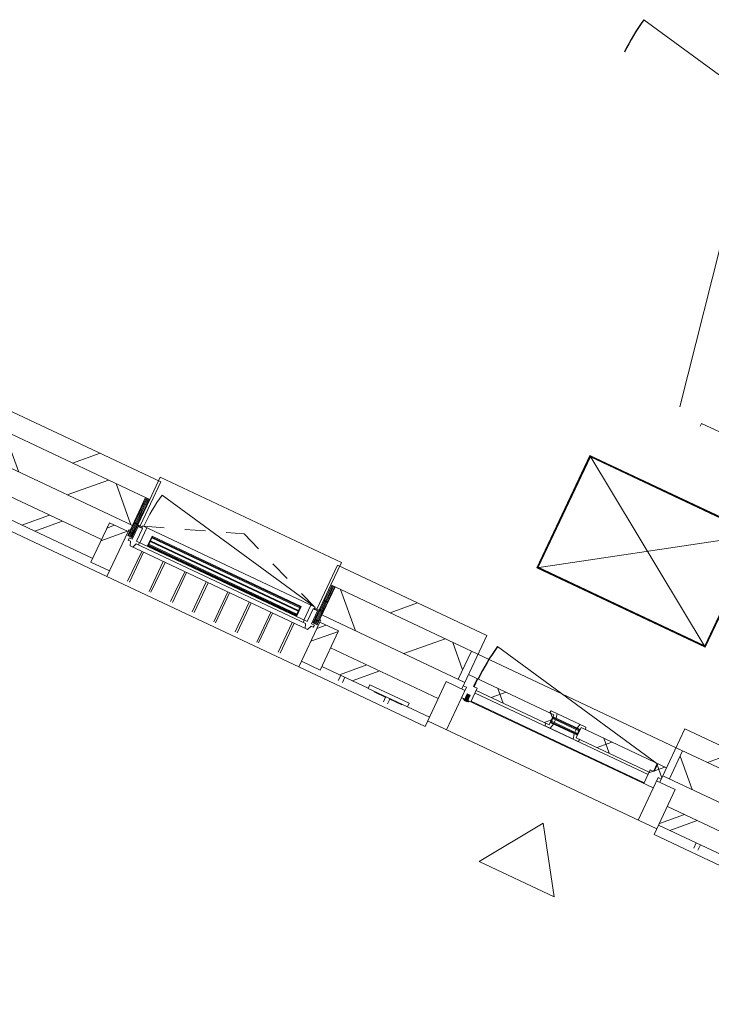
# Model space of a CAD drawing. Header units: metres. Extents: x 136266 to 136452, y 453403 to 453560.
# Tile 39 of 133: x 136406.56 to 136409.91, y 453435.95 to 453440.7. Entities that reach past the tile are written whole.
import ezdxf

# ---------------------------------------------------------------- set-up
doc = ezdxf.new("R2010")
doc.units = ezdxf.units.M
doc.linetypes.add('GS streep 0_60mm', pattern=[1.2, 0.6, -0.6])
for name, color, linetype, lineweight in [('A-DETL-BEBOUWING', 253, 'Continuous', 9), ('A-DETL-GENF', 92, 'Continuous', 5), ('A-DETL-GENF-4', 252, 'Continuous', 9), ('A-FLOR', 192, 'Continuous', 5), ('A-GENM-1', 8, 'Continuous', 5), ('A-GENM-3', 7, 'GS streep 0_60mm', 5)]:
    doc.layers.add(name, color=color, linetype=linetype, lineweight=lineweight)
pattern_1 = [(44.99999999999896, (-0.000410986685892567, 0.0004414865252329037), (-282.8427124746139, 282.8427124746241), []), (44.99999999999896, (1199.999589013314, 0.0004414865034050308), (-282.8427124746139, 282.8427124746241), [])]
pattern_2 = [(45, (-0.0004109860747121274, -3.703686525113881e-05), (-141.4213562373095, 141.4213562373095), []), (135, (-0.0004109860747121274, -3.703686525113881e-05), (-141.4213562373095, -141.4213562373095), [])]

# ---------------------------------------------------------------- blocks, each defined once
blk = doc.blocks.new('859-DO-0010 29-09-2022')
at = {"layer": 'A-DETL-BEBOUWING'}
h = blk.add_hatch(dxfattribs=at)
h.set_pattern_fill('FP_100', color=256, angle=44.99999999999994, style=0, pattern_type=2)
h.set_pattern_definition([(44.99999999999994, (1199.999805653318, -1.477928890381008e-12), (-282.8427124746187, 282.8427124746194), [])])
h.paths.add_polyline_path([(151572.0790746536, 34860.17044149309), (151572.0790746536, 34960.17044149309), (151212.9705890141, 34960.1704414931), (151212.9705890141, 34860.17044149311), (151234.9705890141, 34860.17044149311)])
h.paths.add_polyline_path([(150221.9705890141, 34860.17044149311), (150243.9705890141, 34860.17044149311), (150243.9705890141, 34960.17044149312), (149457.9705890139, 34960.17044149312), (149457.9705890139, 34860.17044149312), (149523.8022271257, 34860.17044149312)])
h.paths.add_polyline_path([(148082.2458881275, 34860.17044149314), (148398.9705890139, 34860.17044149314), (148398.9705890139, 34960.17044149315), (147612.970589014, 34960.17044149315), (147612.970589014, 34860.17044149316), (147634.9705890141, 34860.17044149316)])
h.paths.add_polyline_path([(146621.9705890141, 34860.17044149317), (146643.9705890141, 34860.17044149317), (146643.9705890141, 34960.17044149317), (145812.9705890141, 34960.17044149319), (145812.9705890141, 34860.1704414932), (145919.9113796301, 34860.1704414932)])
h.paths.add_polyline_path([(144843.9705890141, 34860.1704414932), (144843.9705890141, 34960.1704414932), (144372.0867206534, 34960.1704414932), (144372.0867206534, 34860.1704414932), (144821.9705890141, 34860.1704414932)])
h = blk.add_hatch(dxfattribs=at)
h.set_pattern_fill('FP_712', color=256, angle=45.00000000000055, style=0, pattern_type=2)
h.set_pattern_definition([(45.00000000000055, (147972.0825536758, 34710.17058953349), (-299.9546965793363, 299.9546965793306), []), (135.0000000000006, (147972.0825536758, 34710.17058953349), (-299.9546965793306, -299.9546965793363), [])])
h.paths.add_polyline_path([(151572.0790746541, 34710.1704414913), (151572.0790746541, 34860.1704414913), (151234.9705890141, 34860.17044149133), (151234.9705890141, 34710.17044149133)])
h.paths.add_polyline_path([(150221.9705890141, 34710.17044149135), (150221.9705890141, 34860.17044149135), (149492.9705890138, 34860.17044149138), (149492.9705890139, 34710.17044149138), (149523.8022271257, 34710.17044149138)])
h.paths.add_polyline_path([(148082.2458881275, 34710.17044149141), (148363.9705890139, 34710.17044149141), (148363.9705890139, 34860.17044149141), (147634.9705890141, 34860.17044149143), (147634.9705890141, 34710.17044149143)])
h.paths.add_polyline_path([(146621.9705890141, 34710.17044149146), (146621.9705890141, 34860.17044149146), (145834.9705890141, 34860.17044149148), (145834.9705890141, 34710.17044149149), (145919.9113796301, 34710.17044149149)])
h.paths.add_polyline_path([(144821.9705890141, 34710.17044149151), (144821.9705890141, 34860.17044149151), (144372.0867206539, 34860.17044149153), (144372.0867206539, 34710.17044149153), (144478.3550406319, 34710.17044149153)])
h = blk.add_hatch(dxfattribs=at)
h.set_pattern_fill('FP_418', color=256, angle=90.0000000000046, style=0, pattern_type=2)
h.set_pattern_definition([(270, (146670.7390296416, 34861.69437737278), (50.80000000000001, 4.065810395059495e-12), [50.80000000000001, 0, 0, 0]), (270, (146665.6590296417, 34861.69437737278), (50.80000000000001, 4.065810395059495e-12), [50.80000000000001, 0, 0, 0]), (270, (146660.5790296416, 34861.69437737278), (50.80000000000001, 4.065810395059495e-12), [50.80000000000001, 0, 0, 0]), (270, (146655.4990296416, 34861.69437737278), (50.80000000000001, 4.065810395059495e-12), [50.80000000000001, 0, 0, 0]), (270, (146650.4190296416, 34861.69437737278), (50.80000000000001, 4.065810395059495e-12), [50.80000000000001, 0, 0, 0]), (270, (146645.3390296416, 34861.69437737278), (50.80000000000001, 4.065810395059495e-12), [50.80000000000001, 0, 0, 0]), (270, (146640.2590296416, 34861.69437737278), (50.80000000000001, 4.065810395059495e-12), [50.80000000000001, 0, 0, 0]), (270, (146635.1790296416, 34861.69437737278), (50.80000000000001, 4.065810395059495e-12), [50.80000000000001, 0, 0, 0]), (270, (146630.0990296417, 34861.69437737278), (50.80000000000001, 4.065810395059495e-12), [50.80000000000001, 0, 0, 0]), (270, (146625.0190296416, 34861.69437737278), (50.80000000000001, 4.065810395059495e-12), [50.80000000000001, 0, 0, 0])])
h.paths.add_polyline_path([(146643.9705890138, 34860.17044148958), (146621.9705890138, 34860.17044148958), (146621.9705890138, 34657.17044148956), (146643.9705890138, 34657.17044148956)])
h = blk.add_hatch(dxfattribs=at)
h.set_pattern_fill('FP_690', color=256, style=0, pattern_type=2)
h.set_pattern_definition([(270, (147586.2029999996, 34861.694), (-50.8, -3.110602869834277e-15), [50.8, 0, 0, 0]), (270, (147591.2829999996, 34861.694), (-50.8, -3.110602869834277e-15), [50.8, 0, 0, 0]), (270, (147596.3629999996, 34861.694), (-50.8, -3.110602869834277e-15), [50.8, 0, 0, 0]), (270, (147601.4429999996, 34861.694), (-50.8, -3.110602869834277e-15), [50.8, 0, 0, 0]), (270, (147606.5229999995, 34861.694), (-50.8, -3.110602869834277e-15), [50.8, 0, 0, 0]), (270, (147611.6029999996, 34861.694), (-50.8, -3.110602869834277e-15), [50.8, 0, 0, 0]), (270, (147616.6829999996, 34861.694), (-50.8, -3.110602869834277e-15), [50.8, 0, 0, 0]), (270, (147621.7629999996, 34861.694), (-50.8, -3.110602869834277e-15), [50.8, 0, 0, 0]), (270, (147626.8429999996, 34861.694), (-50.8, -3.110602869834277e-15), [50.8, 0, 0, 0]), (270, (147631.9229999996, 34861.694), (-50.8, -3.110602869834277e-15), [50.8, 0, 0, 0])])
h.paths.add_polyline_path([(147634.9705890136, 34657.17044149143), (147634.9705890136, 34860.17044149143), (147612.9705890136, 34860.17044149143), (147612.9705890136, 34657.17044149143)])
h = blk.add_hatch(dxfattribs=at)
h.set_pattern_fill('FP_1255', color=256, style=0, pattern_type=2)
h.set_pattern_definition(pattern_2)
h.paths.add_polyline_path([(148465.9705890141, 34637.90796296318), (148465.9705890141, 34709.90796296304), (148445.9705890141, 34709.90796296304), (148445.9705890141, 34751.90796296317), (148398.9705890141, 34751.90796296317), (148398.9705890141, 34691.90796296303), (148415.9705890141, 34691.90796296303), (148415.9705890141, 34637.90796296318)])
h = blk.add_hatch(dxfattribs=at)
h.set_pattern_fill('FP_1256', color=256, style=0, pattern_type=2)
h.set_pattern_definition(pattern_2)
h.paths.add_polyline_path([(149390.9705890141, 34697.90796296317), (149390.9705890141, 34709.9079629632), (149407.9705890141, 34709.9079629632), (149407.9705890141, 34751.90796296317), (149000.9705890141, 34751.90796296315), (149000.9705890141, 34697.90796296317)])
h.paths.add_polyline_path([(148803.0240576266, 34697.90796296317), (148855.9705890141, 34697.90796296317), (148855.9705890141, 34751.90796296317), (148448.9705890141, 34751.90796296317), (148448.9705890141, 34709.90796296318), (148465.9705890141, 34709.90796296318), (148465.9705890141, 34697.90796296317)])
h = blk.add_hatch(dxfattribs=at)
h.set_pattern_fill('FP_1256', color=256, style=0, pattern_type=2)
h.set_pattern_definition(pattern_2)
h.paths.add_polyline_path([(148990.6693188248, 34685.90796296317), (149016.7551987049, 34685.90796296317), (149019.9705890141, 34697.90796296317), (149000.9705890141, 34697.90796296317), (149000.9705890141, 34710.90796296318), (148983.9705890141, 34710.90796296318)])
h.paths.add_polyline_path([(148840.1859793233, 34685.90796296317), (148866.2718592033, 34685.90796296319), (148872.9705890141, 34710.90796296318), (148855.9705890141, 34710.90796296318), (148855.9705890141, 34697.90796296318), (148836.9705890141, 34697.90796296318)])
h.paths.add_polyline_path([(148983.9705890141, 34741.90796296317), (149000.9705890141, 34741.90796296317), (149000.9705890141, 34751.90796296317), (149024.4503648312, 34751.90796296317), (149021.234974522, 34763.90796296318), (148989.8654712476, 34763.90796296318)])
h.paths.add_polyline_path([(148872.9705890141, 34741.90796296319), (148867.0757067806, 34763.90796296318), (148835.7062035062, 34763.90796296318), (148832.490813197, 34751.90796296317), (148855.9705890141, 34751.90796296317), (148855.9705890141, 34741.90796296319)])
h = blk.add_hatch(dxfattribs=at)
h.set_pattern_fill('FP_1255', color=256, style=0, pattern_type=2)
h.set_pattern_definition(pattern_2)
h.paths.add_polyline_path([(149440.9705890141, 34637.90796296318), (149440.9705890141, 34691.90796296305), (149457.9705890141, 34691.90796296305), (149457.9705890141, 34751.90796296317), (149410.9705890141, 34751.90796296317), (149410.9705890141, 34709.90796296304), (149390.9705890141, 34709.90796296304), (149390.9705890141, 34637.90796296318)])
for points in [[(147523.9705890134, 34700.67044149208), (146732.9705890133, 34700.67044149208), (146732.9705890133, 34696.67044149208), (147523.9705890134, 34696.67044149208)], [(148997.9705890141, 34733.90796296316), (148997.9705890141, 34737.90796296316), (148858.9705890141, 34737.90796296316), (148858.9705890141, 34733.90796296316)], [(148997.9705890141, 34714.90796296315), (148997.9705890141, 34718.90796296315), (148858.970589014, 34718.90796296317), (148858.970589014, 34714.90796296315)], [(147523.9705890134, 34681.67044149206), (146732.9705890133, 34681.67044149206), (146732.9705890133, 34677.67044149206), (147523.9705890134, 34677.67044149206)], [(147523.9705890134, 34662.67044149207), (146732.9705890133, 34662.67044149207), (146732.9705890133, 34658.67044149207), (147523.9705890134, 34658.67044149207)], [(148432.9862293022, 34664.907962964), (148432.9862293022, 34629.907962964), (148448.9549487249, 34629.907962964), (148448.9549487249, 34664.907962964)], [(148425.9705890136, 34637.90796296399), (148425.9705890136, 34632.907962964), (148455.9705890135, 34632.907962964), (148455.9705890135, 34637.90796296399)]]:
    blk.add_hatch(color=256, dxfattribs=at).paths.add_polyline_path(points)
h = blk.add_hatch(color=256, dxfattribs=at)
h.paths.add_polyline_path([(148997.9705890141, 34710.90796296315), (148997.9705890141, 34714.90796296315), (148983.9705890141, 34714.90796296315), (148983.9705890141, 34710.90796296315)])
h.paths.add_polyline_path([(148858.970589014, 34710.90796296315), (148872.9705890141, 34710.90796296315), (148872.9705890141, 34714.90796296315), (148858.970589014, 34714.90796296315)])
h.paths.add_polyline_path([(148997.9705890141, 34737.90796296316), (148997.9705890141, 34741.90796296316), (148983.9705890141, 34741.90796296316), (148983.9705890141, 34737.90796296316)])
h.paths.add_polyline_path([(148858.9705890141, 34737.90796296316), (148872.9705890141, 34737.90796296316), (148872.9705890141, 34741.90796296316), (148858.9705890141, 34741.90796296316)])
h = blk.add_hatch(dxfattribs=at)
h.set_pattern_fill('FP_715', color=256, angle=-90.00000000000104, style=0, pattern_type=2)
h.set_pattern_definition([(44.99999999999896, (-0.000410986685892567, 0.000441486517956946), (-282.8427124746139, 282.8427124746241), []), (44.99999999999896, (1199.999589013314, 0.0004414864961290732), (-282.8427124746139, 282.8427124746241), [])])
h.paths.add_polyline_path([(146615.9705890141, 34465.17044148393), (146615.9705890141, 34675.17044148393), (146515.9705890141, 34675.17044148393), (146515.9705890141, 34465.17044148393)])
h = blk.add_hatch(dxfattribs=at)
h.set_pattern_fill('FP_716', color=256, angle=-90.00000000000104, style=0, pattern_type=2)
h.set_pattern_definition(pattern_1)
h.paths.add_polyline_path([(147740.9705890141, 34465.17044148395), (147740.9705890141, 34675.17044148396), (147640.9705890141, 34675.17044148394), (147640.9705890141, 34465.17044148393)])
h = blk.add_hatch(dxfattribs=at)
h.set_pattern_fill('FP_717', color=256, angle=-90.00000000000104, style=0, pattern_type=2)
h.set_pattern_definition(pattern_1)
h.paths.add_polyline_path([(148415.9705890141, 34465.17044148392), (148415.9705890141, 34675.17044148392), (148315.9705890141, 34675.17044148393), (148315.9705890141, 34465.17044148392)])
h = blk.add_hatch(dxfattribs=at)
h.set_pattern_fill('FP_718', color=256, angle=-90.00000000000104, style=0, pattern_type=2)
h.set_pattern_definition(pattern_1)
h.paths.add_polyline_path([(149540.9705890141, 34465.1704414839), (149540.9705890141, 34675.1704414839), (149440.9705890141, 34675.17044148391), (149440.9705890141, 34465.1704414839), (149523.8022271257, 34465.1704414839)])
h = blk.add_hatch(dxfattribs=at)
h.set_pattern_fill('FP_309', color=256, angle=45.00000000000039, style=0, pattern_type=2)
h.set_pattern_definition([(45.00000000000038, (147972.0825536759, 34485.17062597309), (-282.842712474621, 282.8427124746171), []), (45.00000000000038, (149172.083066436, 34485.16991886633), (-282.842712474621, 282.8427124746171), [])])
h.paths.add_polyline_path([(151340.9705890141, 34485.17044148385), (151572.0790746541, 34485.17044148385), (151572.0790746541, 34585.17044148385), (151340.9705890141, 34585.17044148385), (151340.9705890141, 34535.17044148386)])
h.paths.add_polyline_path([(150115.9705890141, 34485.17044148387), (150115.9705890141, 34585.17044148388), (149540.9705890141, 34585.17044148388), (149540.9705890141, 34485.17044148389)])
h.paths.add_polyline_path([(147740.9705890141, 34485.17044148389), (147988.6705890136, 34485.17044148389), (147988.6705890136, 34504.17044148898), (148198.6705890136, 34504.17044148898), (148198.6705890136, 34485.17044148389), (148315.9705890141, 34485.17044148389), (148315.9705890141, 34585.1704414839), (147740.9705890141, 34585.17044148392), (147740.9705890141, 34535.17044148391)])
h.paths.add_polyline_path([(145940.9705890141, 34485.17044148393), (146515.9705890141, 34485.17044148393), (146515.9705890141, 34585.17044148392), (145940.9705890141, 34585.17044148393), (145940.9705890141, 34535.17044148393)])
h.paths.add_polyline_path([(144372.0867206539, 34485.17044148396), (144715.9705890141, 34485.17044148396), (144715.9705890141, 34585.17044148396), (144372.0867206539, 34585.17044148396), (144372.0867206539, 34535.17044148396)])
for centre, radius in [((148753.1057869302, 37794.67044149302), 953.9999999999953), ((149405.9705890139, 34751.90796296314), 954.9999999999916)]:
    blk.add_arc(centre, radius, 168.9999999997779, 180)
for p, q in [((148753.1057869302, 37794.67044149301), (147816.6334539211, 37976.70222308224)), ((148771.6057869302, 36358.17044149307), (148589.574005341, 37294.64277450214)), ((148901.1057869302, 36330.17044149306), (149831.1057869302, 36330.17044149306)), ((148901.1057869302, 36330.17044149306), (148901.1057869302, 36315.17044149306)), ((148478.470589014, 35360.17044149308), (148478.470589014, 35960.17044149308)), ((149378.470589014, 35960.17044149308), (148478.470589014, 35960.17044149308)), ((149378.470589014, 35360.17044149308), (148478.470589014, 35960.17044149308)), ((148478.470589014, 35360.17044149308), (149378.470589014, 35960.17044149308)), ((148480.470589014, 35958.17044149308), (148480.470589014, 35362.17044149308)), ((149376.470589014, 35958.17044149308), (148480.470589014, 35958.17044149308)), ((149373.470589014, 35955.17044149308), (148483.470589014, 35955.17044149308)), ((148483.470589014, 35955.17044149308), (148483.470589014, 35365.17044149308)), ((149373.470589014, 35365.17044149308), (149373.470589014, 35955.17044149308)), ((149376.470589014, 35362.17044149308), (149376.470589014, 35958.17044149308)), ((149378.470589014, 35960.17044149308), (149378.470589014, 35360.17044149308)), ((148483.470589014, 35365.17044149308), (149373.470589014, 35365.17044149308)), ((149378.470589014, 35360.17044149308), (148478.470589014, 35360.17044149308)), ((148480.470589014, 35362.17044149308), (149376.470589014, 35362.17044149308)), ((146656.4705890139, 34960.17044149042), (145800.4705890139, 34960.17044149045)), ((146643.9705890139, 34980.17044148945), (147612.9705890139, 34980.17044148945)), ((146643.9705890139, 34980.17044148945), (146643.9705890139, 34860.17044148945)), ((146656.4705890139, 34725.17044149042), (146656.4705890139, 34960.17044149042)), ((148398.9705890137, 34960.17044149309), (147600.4705890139, 34960.17044149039)), ((147600.4705890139, 34960.17044149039), (147600.4705890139, 34725.17044149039)), ((147612.9705890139, 34860.17044148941), (147612.9705890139, 34980.17044148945)), ((148398.9705890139, 34675.17044148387), (148398.9705890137, 34960.17044149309)), ((149405.9705890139, 34751.90796296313), (148468.5166288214, 34934.13055354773)), ((150256.4705890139, 34960.17044149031), (149457.9705890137, 34960.17044149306)), ((149457.970589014, 34675.17044148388), (149457.9705890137, 34960.17044149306)), ((145834.9705890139, 34860.17044149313), (146621.9705890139, 34860.17044149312)), ((148398.9705890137, 34860.17044149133), (147634.9705890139, 34860.17044149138)), ((148363.9705890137, 34710.17044149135), (148363.9705890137, 34860.17044149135)), ((149457.9705890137, 34860.17044149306), (149492.9705890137, 34860.17044149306)), ((150221.9705890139, 34860.1704414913), (149457.9705890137, 34860.17044149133)), ((149492.9705890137, 34860.17044149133), (149492.9705890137, 34710.17044149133)), ((148855.9705890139, 34751.90796296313), (148398.9705890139, 34751.90796296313)), ((148445.9705890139, 34709.90796296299), (148445.9705890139, 34751.90796296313)), ((148448.9705890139, 34751.90796296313), (148448.9705890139, 34709.90796296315)), ((148835.706203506, 34763.90796296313), (148832.4908131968, 34751.90796296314)), ((149021.2349745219, 34763.90796296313), (148835.706203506, 34763.90796296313)), ((148855.9705890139, 34697.90796296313), (148855.9705890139, 34751.90796296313)), ((148872.9705890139, 34741.90796296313), (148867.0757067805, 34763.90796296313)), ((148989.8654712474, 34763.90796296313), (148983.9705890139, 34741.90796296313)), ((149457.9705890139, 34751.90796296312), (149000.9705890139, 34751.90796296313)), ((149000.9705890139, 34751.90796296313), (149000.9705890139, 34697.90796296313)), ((149024.450364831, 34751.90796296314), (149021.2349745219, 34763.90796296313)), ((149407.9705890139, 34709.90796296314), (149407.9705890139, 34751.90796296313)), ((149410.9705890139, 34751.90796296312), (149410.9705890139, 34709.90796296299)), ((145834.9705890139, 34710.17044149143), (146621.9705890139, 34710.17044149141)), ((146643.9705890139, 34725.17044149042), (146656.4705890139, 34725.17044149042)), ((146667.9705890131, 34720.67044148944), (146643.9705890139, 34720.67044148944)), ((146667.9705890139, 34725.67044148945), (146656.4705890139, 34725.67044148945)), ((147600.4705890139, 34725.67044148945), (147588.970589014, 34725.67044148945)), ((147612.9705890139, 34720.67044148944), (147588.9705890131, 34720.67044148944)), ((147600.4705890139, 34725.17044149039), (147612.9705890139, 34725.17044149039)), ((147634.9705890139, 34710.17044149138), (148398.9705890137, 34710.17044149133)), ((148465.9705890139, 34709.90796296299), (148445.9705890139, 34709.90796296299)), ((148465.9705890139, 34637.90796296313), (148465.9705890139, 34709.90796296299)), ((148465.9705890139, 34697.90796296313), (148855.9705890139, 34697.90796296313)), ((148836.9705890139, 34697.90796296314), (148840.1859793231, 34685.90796296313)), ((148855.9705890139, 34741.90796296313), (149000.9705890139, 34741.90796296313)), ((148855.9705890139, 34710.90796296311), (148858.9705890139, 34741.9079629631)), ((148855.9705890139, 34741.9079629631), (148858.9705890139, 34710.90796296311)), ((149000.9705890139, 34710.90796296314), (148855.9705890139, 34710.90796296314)), ((148858.9705890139, 34710.90796296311), (148858.9705890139, 34741.9079629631)), ((148997.9705890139, 34737.9079629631), (148858.9705890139, 34737.9079629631)), ((148858.9705890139, 34733.9079629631), (148997.9705890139, 34733.9079629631)), ((148997.9705890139, 34718.9079629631), (148858.9705890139, 34718.9079629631)), ((148858.9705890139, 34714.9079629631), (148997.9705890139, 34714.9079629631)), ((148866.2718592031, 34685.90796296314), (148872.9705890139, 34710.90796296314)), ((148872.9705890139, 34737.9079629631), (148872.9705890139, 34741.9079629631)), ((148872.9705890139, 34718.9079629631), (148872.9705890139, 34733.9079629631)), ((148872.9705890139, 34710.9079629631), (148872.9705890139, 34714.9079629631)), ((148983.9705890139, 34741.9079629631), (148983.9705890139, 34737.9079629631)), ((148983.9705890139, 34733.9079629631), (148983.9705890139, 34718.9079629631)), ((148983.9705890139, 34714.9079629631), (148983.9705890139, 34710.9079629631)), ((148983.9705890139, 34710.90796296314), (148990.6693188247, 34685.90796296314)), ((148997.9705890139, 34710.9079629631), (148997.9705890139, 34741.9079629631)), ((148997.9705890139, 34710.9079629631), (149000.9705890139, 34741.9079629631)), ((148997.9705890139, 34741.9079629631), (149000.9705890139, 34710.9079629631)), ((149000.9705890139, 34697.90796296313), (149390.9705890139, 34697.90796296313)), ((149016.7551987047, 34685.90796296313), (149019.9705890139, 34697.90796296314)), ((149410.9705890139, 34709.90796296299), (149390.9705890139, 34709.90796296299)), ((149390.9705890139, 34709.90796296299), (149390.9705890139, 34637.90796296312)), ((149457.9705890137, 34710.17044149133), (150221.9705890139, 34710.1704414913)), ((146615.9705890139, 34675.17044148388), (146515.9705890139, 34675.17044148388)), ((146515.9705890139, 34675.17044148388), (146515.9705890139, 34465.17044148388)), ((146615.9705890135, 34675.18796608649), (146615.9705890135, 34685.15887580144)), ((146615.9705890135, 34685.15887580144), (146621.9705890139, 34685.15887580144)), ((146615.9705890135, 34435.17044149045), (146615.9705890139, 34675.17044148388)), ((146643.9705890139, 34657.17044149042), (146648.9705890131, 34657.17044149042)), ((147607.970589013, 34657.17044149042), (147612.9705890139, 34657.17044149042)), ((147634.9705890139, 34685.15887580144), (147640.9705890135, 34685.15887580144)), ((147640.9705890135, 34685.15887580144), (147640.9705890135, 34675.18796608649)), ((147740.9705890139, 34675.17044148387), (147640.9705890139, 34675.17044148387)), ((147640.9705890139, 34675.17044148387), (147640.9705890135, 34435.17044149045)), ((147740.9705890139, 34465.17044148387), (147740.9705890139, 34675.17044148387)), ((148415.9705890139, 34675.17044148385), (148315.9705890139, 34675.17044148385)), ((148315.9705890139, 34675.17044148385), (148315.970589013, 34435.222106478)), ((148398.9705890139, 34691.90796296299), (148415.9705890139, 34691.90796296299)), ((148415.9705890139, 34465.17044148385), (148415.9705890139, 34691.90796296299)), ((148432.9705890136, 34664.907962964), (148432.9705890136, 34629.907962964)), ((148448.9549487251, 34664.90796296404), (148432.9862293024, 34664.90796296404)), ((148432.9862293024, 34664.90796296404), (148432.9862293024, 34629.90796296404)), ((148448.9549487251, 34629.90796296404), (148448.9549487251, 34664.90796296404)), ((148448.9705890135, 34629.907962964), (148448.9705890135, 34664.907962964)), ((149390.970589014, 34684.54295570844), (148465.9705890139, 34684.54295570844)), ((148840.1859793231, 34685.90796296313), (149016.7551987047, 34685.90796296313)), ((149440.9705890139, 34691.90796296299), (149440.9705890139, 34465.17044148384)), ((149440.9705890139, 34691.90796296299), (149457.9705890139, 34691.90796296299)), ((149540.9705890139, 34675.17044148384), (149440.9705890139, 34675.17044148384)), ((149540.9705890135, 34435.222106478), (149540.9705890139, 34675.17044148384)), ((146715.9705890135, 34616.67044149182), (146715.9705890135, 34457.08463414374)), ((146725.9705890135, 34616.67044149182), (146725.9705890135, 34457.08463414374)), ((146830.9705890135, 34616.67044149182), (146830.9705890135, 34457.08463414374)), ((146840.9705890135, 34616.67044149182), (146840.9705890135, 34457.08463414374)), ((146945.9705890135, 34616.67044149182), (146945.9705890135, 34457.08463414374)), ((146955.9705890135, 34616.67044149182), (146955.9705890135, 34457.08463414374)), ((147060.9705890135, 34616.67044149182), (147060.9705890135, 34457.08463414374)), ((147070.9705890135, 34616.67044149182), (147070.9705890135, 34457.08463414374)), ((147175.9705890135, 34616.67044149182), (147175.9705890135, 34457.08463414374)), ((147185.9705890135, 34616.67044149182), (147185.9705890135, 34457.08463414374)), ((147290.9705890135, 34616.67044149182), (147290.9705890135, 34457.08463414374)), ((147300.9705890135, 34616.67044149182), (147300.9705890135, 34457.08463414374)), ((147405.9705890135, 34616.67044149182), (147405.9705890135, 34457.08463414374)), ((147415.9705890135, 34616.67044149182), (147415.9705890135, 34457.08463414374)), ((147520.9705890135, 34616.67044149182), (147520.9705890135, 34457.08463414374)), ((147530.9705890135, 34616.67044149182), (147530.9705890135, 34457.08463414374)), ((148415.9705890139, 34637.90796296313), (149440.9705890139, 34637.90796296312)), ((148425.9705890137, 34637.90796296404), (148425.9705890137, 34632.90796296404)), ((148425.9705890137, 34632.90796296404), (148455.9705890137, 34632.90796296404)), ((148432.9862293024, 34629.90796296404), (148448.9549487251, 34629.90796296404)), ((148455.9705890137, 34632.90796296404), (148455.9705890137, 34637.90796296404)), ((148465.9705890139, 34640.32173859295), (149390.970589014, 34640.32173859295)), ((146515.9705890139, 34585.17044148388), (145940.9705890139, 34585.17044148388)), ((148315.9705890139, 34585.17044148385), (147740.9705890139, 34585.17044148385)), ((150115.9705890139, 34585.17044148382), (149540.9705890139, 34585.17044148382)), ((145940.9705890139, 34485.17044148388), (146515.9705890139, 34485.17044148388)), ((146515.9705890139, 34465.17044148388), (146615.9705890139, 34465.17044148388)), ((147640.9705890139, 34465.17044148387), (147740.9705890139, 34465.17044148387)), ((147740.9705890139, 34485.17044148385), (147988.6705890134, 34485.17044148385)), ((147842.220589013, 34485.17044148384), (147842.220589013, 34457.13629913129)), ((147864.720589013, 34485.17044148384), (147864.720589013, 34457.13629913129)), ((148198.6705890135, 34504.17044148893), (147988.6705890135, 34504.17044148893)), ((147988.6705890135, 34504.17044148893), (147988.6705890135, 34484.17044148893)), ((147988.6705890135, 34484.17044148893), (148198.6705890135, 34484.17044148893)), ((148021.5674012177, 34484.17044148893), (148021.5674012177, 34481.67044148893)), ((148084.3525950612, 34481.67044148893), (148021.5674012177, 34481.67044148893)), ((148032.3193656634, 34484.17044148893), (148032.3193656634, 34481.67044148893)), ((148074.3069640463, 34484.17044148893), (148074.3069640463, 34481.67044148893)), ((148083.470589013, 34481.67044148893), (148083.470589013, 34457.13629913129)), ((148084.3525950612, 34484.17044148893), (148084.3525950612, 34481.67044148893)), ((148101.9324493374, 34484.17044148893), (148101.9324493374, 34481.67044148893)), ((148169.7012179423, 34481.67044148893), (148101.9324493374, 34481.67044148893)), ((148105.970589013, 34481.67044148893), (148105.970589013, 34457.13629913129)), ((148136.5624078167, 34484.17044148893), (148136.5624078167, 34481.67044148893)), ((148152.6413035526, 34484.17044148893), (148152.6413035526, 34481.67044148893)), ((148161.4312306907, 34484.17044148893), (148161.4312306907, 34481.67044148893)), ((148164.7176431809, 34484.17044148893), (148164.7176431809, 34481.67044148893)), ((148169.7012179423, 34484.17044148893), (148169.7012179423, 34481.67044148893)), ((148198.6705890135, 34484.17044148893), (148198.6705890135, 34504.17044148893)), ((148198.6705890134, 34485.17044148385), (148315.9705890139, 34485.17044148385)), ((148315.9705890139, 34465.17044148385), (149540.9705890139, 34465.17044148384)), ((149540.9705890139, 34485.17044148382), (150115.9705890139, 34485.17044148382)), ((149742.2205890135, 34485.17044148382), (149742.2205890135, 34457.13629913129)), ((149764.7205890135, 34485.17044148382), (149764.7205890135, 34457.13629913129)), ((145840.9705890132, 34435.21054078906), (146615.9705890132, 34435.21054078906)), ((146615.9705890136, 34435.15887580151), (147640.9705890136, 34435.15887580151)), ((147640.9705890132, 34435.21054078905), (148315.9705890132, 34435.21054078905)), ((149540.9705890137, 34435.21054078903), (150215.9705890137, 34435.21054078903))]:
    blk.add_line(p, q, dxfattribs=at)
at = {"layer": 'A-DETL-GENF'}
for p, q in [((149031.9152011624, 34256.39841582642), (148831.9152011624, 33956.39841582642)), ((149231.9152011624, 33956.39841582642), (149031.9152011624, 34256.39841582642)), ((148831.9152011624, 33956.39841582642), (149231.9152011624, 33956.39841582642))]:
    blk.add_line(p, q, dxfattribs=at)
at = {"layer": 'A-DETL-GENF-4'}
for p, q in [((146643.9705890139, 34860.17044148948), (146621.9705890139, 34860.17044148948)), ((146621.9705890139, 34860.17044148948), (146621.9705890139, 34657.17044148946)), ((146643.9705890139, 34657.17044148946), (146643.9705890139, 34860.17044148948)), ((147612.9705890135, 34860.1704414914), (147634.9705890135, 34860.1704414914)), ((147612.9705890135, 34657.1704414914), (147612.9705890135, 34860.1704414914)), ((147634.9705890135, 34860.1704414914), (147634.9705890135, 34657.1704414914)), ((146621.9705890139, 34657.17044148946), (146643.9705890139, 34657.17044148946)), ((147634.9705890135, 34657.1704414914), (147612.9705890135, 34657.1704414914))]:
    blk.add_line(p, q, dxfattribs=at)
at = {"layer": 'A-FLOR'}
for p, q in [((148478.470589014, 35360.17044149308), (148478.470589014, 35960.17044149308)), ((148478.470589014, 35960.17044149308), (149378.470589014, 35960.17044149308)), ((149378.470589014, 35960.17044149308), (149378.470589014, 35360.17044149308)), ((149378.470589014, 35360.17044149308), (148478.470589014, 35360.17044149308)), ((148398.9705890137, 34860.17044149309), (149457.9705890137, 34860.17044149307))]:
    blk.add_line(p, q, dxfattribs=at)
at = {"layer": 'A-GENM-1'}
for p, q in [((147583.9705890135, 34730.67044149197), (146689.7082248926, 34904.49743628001)), ((146672.9705890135, 34718.67044149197), (146648.9705890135, 34718.67044149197)), ((146648.9705890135, 34718.67044149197), (146648.9705890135, 34650.67044149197)), ((147588.9705890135, 34730.67044149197), (146667.9705890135, 34730.67044149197)), ((146667.9705890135, 34730.67044149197), (146667.9705890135, 34718.67044149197)), ((146672.9705890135, 34650.67044149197), (146672.9705890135, 34718.67044149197)), ((146690.4705890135, 34730.67044149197), (146690.4705890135, 34650.67044149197)), ((146729.9705890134, 34654.67044149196), (146729.9705890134, 34704.67044149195)), ((146729.9705890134, 34704.67044149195), (147526.9705890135, 34704.67044149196)), ((146729.9705890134, 34704.67044149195), (146732.9705890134, 34654.67044149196)), ((146729.9705890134, 34654.67044149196), (146732.9705890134, 34704.67044149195)), ((146732.9705890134, 34704.67044149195), (146732.9705890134, 34654.67044149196)), ((147523.9705890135, 34700.67044149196), (146732.9705890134, 34700.67044149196)), ((146732.9705890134, 34696.67044149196), (147523.9705890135, 34696.67044149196)), ((147523.9705890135, 34704.67044149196), (147523.9705890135, 34654.67044149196)), ((147523.9705890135, 34704.67044149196), (147526.9705890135, 34654.67044149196)), ((147523.9705890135, 34654.67044149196), (147526.9705890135, 34704.67044149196)), ((147526.9705890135, 34654.67044149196), (147526.9705890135, 34704.67044149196)), ((147566.4705890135, 34730.67044149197), (147566.4705890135, 34650.67044149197)), ((147607.9705890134, 34718.67044149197), (147583.9705890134, 34718.67044149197)), ((147583.9705890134, 34718.67044149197), (147583.9705890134, 34650.67044149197)), ((147588.9705890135, 34718.67044149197), (147588.9705890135, 34730.67044149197)), ((147607.9705890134, 34650.67044149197), (147607.9705890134, 34718.67044149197)), ((146648.9705890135, 34650.67044149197), (146633.9705890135, 34650.67044149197)), ((146633.9705890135, 34650.67044149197), (146633.9705890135, 34638.67044149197)), ((146672.9705890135, 34650.67044149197), (147583.9705890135, 34650.67044149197)), ((146687.9705890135, 34638.67044149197), (146687.9705890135, 34650.67044149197)), ((147526.9705890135, 34654.67044149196), (146729.9705890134, 34654.67044149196)), ((147523.9705890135, 34681.67044149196), (146732.9705890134, 34681.67044149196)), ((146732.9705890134, 34677.67044149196), (147523.9705890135, 34677.67044149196)), ((147523.9705890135, 34662.67044149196), (146732.9705890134, 34662.67044149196)), ((147523.9705890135, 34658.67044149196), (146732.9705890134, 34658.67044149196)), ((147568.9705890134, 34650.67044149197), (147568.9705890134, 34638.67044149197)), ((147622.9705890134, 34650.67044149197), (147607.9705890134, 34650.67044149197)), ((147622.9705890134, 34638.67044149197), (147622.9705890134, 34650.67044149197)), ((146633.9705890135, 34638.67044149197), (146645.9705890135, 34638.67044149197)), ((146645.9705890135, 34638.67044149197), (146653.9705890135, 34616.67044149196)), ((146653.9705890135, 34616.67044149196), (147602.9705890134, 34616.67044149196)), ((146667.9705890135, 34616.67044149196), (146675.9705890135, 34638.67044149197)), ((146675.9705890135, 34638.67044149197), (147580.9705890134, 34638.67044149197)), ((147580.9705890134, 34638.67044149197), (147588.9705890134, 34616.67044149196)), ((147602.9705890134, 34616.67044149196), (147610.9705890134, 34638.67044149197)), ((147610.9705890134, 34638.67044149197), (147622.9705890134, 34638.67044149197))]:
    blk.add_line(p, q, dxfattribs=at)
blk.add_arc((147583.9705890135, 34730.67044149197), 911.0000000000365, 168.9999999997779, 180, dxfattribs=at)
at = {"layer": 'A-GENM-3'}
for p, q in [((146672.9705890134, 34730.67044149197), (147128.4705890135, 34904.49743628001)), ((147128.4705890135, 34904.49743628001), (147583.9705890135, 34730.67044149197))]:
    blk.add_line(p, q, dxfattribs=at)

msp = doc.modelspace()

# ---------------------------------------------------------------- block references
at = {"xscale": 0.001, "yscale": 0.001, "zscale": 0.001, "rotation": 334.7650131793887}
msp.add_blockref('859-DO-0010 29-09-2022', (136259.6791283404, 453469.3710543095), dxfattribs=at)

doc.saveas('drawing.dxf')
